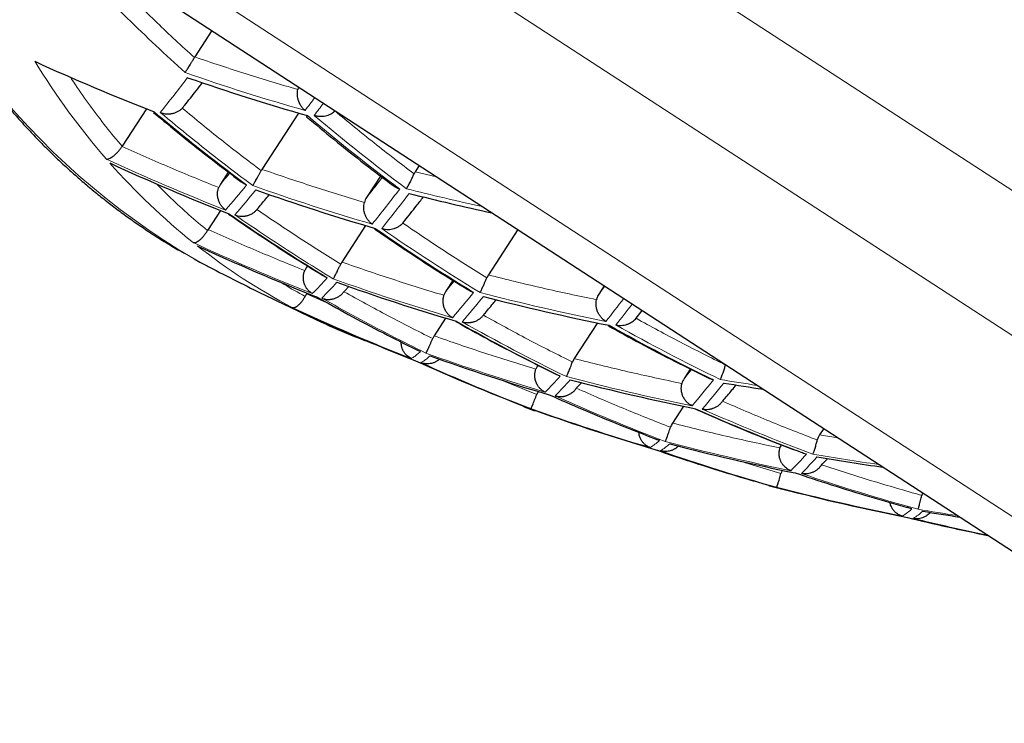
# Model space of a CAD drawing. Header units: millimetres. Extents: x 8 to 549, y 12 to 450.
# Tile 4 of 171: x 45.87 to 51.6, y 347.31 to 351.41. Entities that reach past the tile are written whole.
import ezdxf

# ---------------------------------------------------------------- set-up
doc = ezdxf.new("R2010")
doc.units = ezdxf.units.MM

msp = doc.modelspace()

# ---------------------------------------------------------------- linework, layer by layer
at = {"color": 252, "linetype": 'Continuous', "lineweight": 0}
for p, q in [((39.2459, 358.4734), (54.2204, 348.7397)), ((39.1061, 357.7209), (54.5452, 347.6852)), ((39.365, 356.5002), (53.3244, 347.4263)), ((48.2969, 350.4926), (48.1729, 350.5218)), ((47.5483, 349.973), (47.5381, 349.9626)), ((48.4002, 349.8851), (48.351, 349.8271)), ((49.2768, 349.8556), (49.2413, 349.8105)), ((47.6714, 349.7537), (47.5405, 349.8113)), ((48.888, 349.3965), (48.8848, 349.3933)), ((49.7812, 349.3708), (49.7372, 349.3185)), ((48.88, 349.2267), (48.6551, 349.3174)), ((50.6316, 348.9749), (50.5261, 348.991)), ((50.3012, 348.7678), (50.05, 348.843))]:
    msp.add_line(p, q, dxfattribs=at)
at = {"color": 7, "linetype": 'Continuous', "lineweight": 30}
for p, q in [((39.5199, 356.1978), (52.1773, 347.9702)), ((46.9895, 351.3424), (46.89, 351.1892)), ((46.89, 351.1892), (46.8875, 351.1853)), ((46.6085, 350.8874), (46.4668, 350.6695)), ((46.8172, 350.8909), (46.8315, 350.9086)), ((47.4936, 350.863), (47.2809, 350.5357)), ((46.4663, 350.6688), (46.4668, 350.6695)), ((47.2809, 350.5357), (47.2763, 350.5278)), ((48.1964, 350.5579), (48.1729, 350.5218)), ((47.0848, 350.5202), (47.039, 350.4497)), ((47.9707, 350.4969), (47.8897, 350.3722)), ((48.1729, 350.5218), (48.1659, 350.5094)), ((47.039, 350.4497), (47.029, 350.4299)), ((47.0398, 350.296), (46.9685, 350.1863)), ((47.2517, 350.3017), (47.2598, 350.3125)), ((48.1007, 350.223), (48.1121, 350.2376)), ((46.9685, 350.1863), (46.9642, 350.1795)), ((47.884, 350.2087), (47.7461, 349.9964)), ((48.7698, 350.1852), (48.5984, 349.9215)), ((47.5381, 349.9626), (47.5298, 349.947)), ((47.5459, 349.9745), (47.5381, 349.9626)), ((47.7461, 349.9964), (47.7395, 349.9847)), ((48.5984, 349.9215), (48.5897, 349.9051)), ((47.7604, 349.8277), (47.7865, 349.8545)), ((48.3921, 349.8902), (48.351, 349.8271)), ((49.2725, 349.8584), (49.2413, 349.8105)), ((47.5405, 349.8113), (47.5318, 349.7969)), ((47.5435, 349.816), (47.5405, 349.8113)), ((47.7578, 349.824), (47.7604, 349.8277)), ((48.351, 349.8271), (48.3397, 349.8031)), ((48.3499, 349.6704), (48.2828, 349.5671)), ((48.5696, 349.6871), (48.5749, 349.6946)), ((49.4584, 349.6693), (49.4669, 349.6807)), ((49.4669, 349.6807), (49.4936, 349.7146)), ((49.2329, 349.6427), (49.0981, 349.4353)), ((48.2828, 349.5671), (48.2744, 349.5514)), ((49.0981, 349.4353), (49.0878, 349.415)), ((48.1749, 349.4222), (48.1748, 349.4223)), ((48.8848, 349.3933), (48.8749, 349.3735)), ((48.8872, 349.3969), (48.8848, 349.3933)), ((49.7736, 349.3745), (49.7372, 349.3185)), ((49.1101, 349.2631), (49.1417, 349.2957)), ((48.8887, 349.2437), (48.88, 349.2267)), ((48.8059, 349.1553), (48.8639, 349.1339)), ((49.7334, 349.1577), (49.67, 349.0602)), ((49.9616, 349.187), (49.9643, 349.1909)), ((50.5501, 349.0279), (50.5261, 348.991)), ((50.2352, 348.6955), (50.2965, 348.6788))]:
    msp.add_line(p, q, dxfattribs=at)
at = {"color": 7, "linetype": 'Continuous', "lineweight": 30, "flags": 128}
msp.add_lwpolyline([(46.8865, 350.0145), (46.9194, 349.9966), (46.9611, 349.9746)], dxfattribs=at)
at = {"color": 252, "linetype": 'Continuous', "lineweight": 0}
for centre, radius, start, end in [((49.0758, 353.7544), 4.3336, 196.01382, 239.65627), ((49.6338, 353.4182), 4.3112, 211.52654, 220.90942), ((50.9876, 363.019), 12.6235, 250.78685, 254.10946), ((33.8622, 361.1056), 16.4126, 321.40147, 322.29992), ((25.1485, 367.9352), 28.1415, 322.68979, 322.88212), ((25.2404, 367.8772), 28.093, 322.69123, 322.87224), ((54.8115, 359.4344), 11.2479, 229.76374, 233.25639), ((54.8415, 359.4224), 11.2315, 229.75315, 233.25093), ((51.7389, 362.2089), 12.7925, 245.21258, 248.59069), ((49.2841, 353.1168), 3.8495, 221.37081, 231.36922), ((41.7474, 354.8845), 7.0248, 319.25157, 320.80138), ((41.7974, 354.8588), 7.0293, 319.25415, 320.8035), ((51.5227, 362.5756), 12.8723, 250.50493, 253.7584), ((34.8969, 360.5981), 16.6563, 321.44621, 322.33878), ((51.3059, 362.9865), 12.9608, 255.77749, 257.7855), ((34.9389, 360.5816), 16.6724, 321.44914, 322.34133), ((54.4301, 359.5497), 11.3877, 235.25826, 238.69231), ((54.4596, 359.537), 11.3736, 235.25613, 238.69444), ((52.2994, 361.8082), 12.8925, 245.14718, 248.49826), ((49.1881, 353.0015), 3.6995, 231.86201, 242.08856), ((46.0538, 351.3421), 2.1562, 314.8289, 318.1926), ((52.0748, 362.1601), 13.02, 250.34297, 253.55676), ((46.1073, 351.3173), 2.1582, 314.83479, 318.19699), ((42.9375, 354.3546), 7.1863, 319.34377, 320.8772), ((42.9866, 354.3365), 7.1957, 319.349, 320.8815), ((51.8576, 362.5868), 13.1891, 255.47518, 258.7395), ((36.7918, 359.5791), 15.9551, 321.52199, 322.12803), ((52.876, 361.4327), 12.8946, 245.14586, 248.4964), ((37.0213, 359.4215), 15.736, 321.52358, 322.08624), ((49.216, 353.0543), 3.7592, 242.52831, 245.15757), ((54.0995, 359.7429), 11.5839, 240.58541, 243.97583), ((54.1285, 359.7295), 11.572, 240.58916, 243.9831), ((54.8071, 359.4372), 11.2479, 240.69418, 244.18683), ((54.8371, 359.4252), 11.2315, 240.69964, 244.19743), ((52.6433, 361.7714), 13.0702, 250.28883, 253.48936), ((53.1562, 360.356), 12.0117, 245.66178, 248.97117), ((47.3573, 350.8106), 2.2218, 315.017, 318.33283), ((52.418, 362.1828), 13.2859, 255.3268, 258.56397), ((47.4126, 350.7915), 2.2254, 315.02699, 318.34028), ((44.0998, 354.015), 7.4748, 319.50098, 321.00651), ((44.1474, 354.0053), 7.4899, 319.50899, 321.01311), ((52.1781, 362.6023), 13.4745, 260.47463, 261.40135), ((53.8049, 360.0185), 11.8345, 245.79576, 249.15644), ((53.8335, 360.0045), 11.8248, 245.80322, 249.16675), ((53.228, 361.409), 13.024, 250.33862, 253.55134), ((54.5025, 359.6989), 11.5537, 246.0169, 249.46225), ((54.532, 359.6863), 11.5398, 246.02816, 249.47782), ((49.3737, 349.1945), 0.3228, 301.04261, 313.0311), ((49.4329, 349.1758), 0.3233, 301.06641, 313.04559), ((52.9946, 361.8072), 13.2879, 255.32381, 258.56044), ((53.5607, 360.3659), 12.1319, 250.94391, 254.29128), ((48.7036, 350.4212), 2.3289, 315.30649, 318.54855), ((48.7606, 350.4083), 2.3344, 315.32087, 318.55926), ((52.7504, 362.2334), 13.545, 260.37877, 262.02385), ((54.2199, 360.0482), 11.9124, 251.21944, 254.63369), ((54.249, 360.0351), 11.9009, 251.23427, 254.65212), ((50.2398, 348.7152), 0.0204, 256.00667, 280.32348), ((53.5874, 361.4599), 13.195, 255.46599, 258.72863), ((50.8302, 348.8077), 0.3389, 301.7179, 313.44041), ((50.8925, 348.7944), 0.3397, 301.75093, 313.46034), ((53.3316, 361.8522), 13.4796, 260.46688, 261.45205), ((53.9646, 360.4328), 12.2731, 256.36466, 258.42413)]:
    msp.add_arc(centre, radius, start, end, dxfattribs=at)
at = {"color": 7, "linetype": 'Continuous', "lineweight": 30}
for centre, radius, start, end in [((51.2172, 362.617), 12.6025, 245.33973, 248.7704), ((51.0096, 362.9999), 12.636, 250.77245, 254.09153), ((51.7619, 362.1917), 12.7986, 245.20853, 248.58496), ((51.5454, 362.5577), 12.8804, 250.4959, 253.74716), ((51.33, 362.9754), 12.9786, 255.76193, 257.94437), ((52.3232, 361.792), 12.8946, 245.14586, 248.4964), ((52.0982, 362.1434), 13.024, 250.33862, 253.55134), ((51.8806, 362.5694), 13.195, 255.46599, 258.72863), ((52.9004, 361.4175), 12.8925, 245.14718, 248.49826), ((49.2507, 353.1313), 3.8437, 245.16963, 249.90136), ((52.6673, 361.7557), 13.0702, 250.28883, 253.48936), ((53.1284, 360.3713), 12.0174, 245.65751, 248.96527), ((52.4417, 362.1666), 13.2879, 255.32381, 258.56044), ((52.2017, 362.5866), 13.4796, 260.46688, 261.45205), ((53.2527, 361.3944), 13.02, 250.34297, 253.55676), ((53.019, 361.7922), 13.2859, 255.3268, 258.56397), ((53.5325, 360.3804), 12.1394, 250.93461, 254.27973), ((52.7748, 362.2206), 13.5478, 260.37895, 262.02367), ((50.2383, 348.7082), 0.0133, 221.86838, 255.11043), ((50.301, 348.6986), 0.0204, 256.20354, 280.35099), ((53.6125, 361.4461), 13.1891, 255.47518, 258.7395), ((53.3561, 361.8366), 13.4745, 260.47463, 261.40135), ((53.938, 360.4556), 12.2919, 256.34884, 258.58692)]:
    msp.add_arc(centre, radius, start, end, dxfattribs=at)
at = {"color": 252, "linetype": 'Continuous', "lineweight": 0}
for points, knots in [([(46.3384, 355.7812), (46.4113, 355.7316), (46.5571, 355.6322), (46.7758, 355.4834), (46.9943, 355.3347), (47.2371, 355.1696), (47.5038, 354.9883), (47.7945, 354.7909), (48.085, 354.5937), (48.3752, 354.3968), (48.6651, 354.2003), (48.9544, 354.0044), (49.243, 353.809), (49.5308, 353.6142), (49.8181, 353.4198), (50.1049, 353.2259), (50.3911, 353.0326), (50.6791, 352.8381), (50.969, 352.6425), (51.2606, 352.4458), (51.5513, 352.2498), (51.8411, 352.0545), (52.13, 351.86), (52.3957, 351.6811), (52.6386, 351.5176), (52.8589, 351.3694), (53.0785, 351.2217), (53.3357, 351.0488), (53.6299, 350.8511), (53.9603, 350.6292), (54.2887, 350.4088), (54.6149, 350.1899), (54.939, 349.9725), (55.2602, 349.7572), (55.5785, 349.5439), (55.8939, 349.3326), (56.2064, 349.1234), (56.5183, 348.9146), (56.8293, 348.7065), (57.1048, 348.5222), (57.3434, 348.3626), (57.5464, 348.2269), (57.732, 348.1028), (57.9007, 347.99), (58.053, 347.8883), (58.2041, 347.7873), (58.3754, 347.6728), (58.5663, 347.5454), (58.7758, 347.4055), (58.9827, 347.2673), (59.1872, 347.1308), (59.3892, 346.996), (59.5885, 346.863), (59.7849, 346.732), (59.9708, 346.6079), (60.1467, 346.4906), (60.3128, 346.3797), (60.4765, 346.2706), (60.6376, 346.1632), (60.796, 346.0576), (60.9537, 345.9525), (61.1104, 345.848), (61.2659, 345.7444), (61.4183, 345.6429), (61.5674, 345.5435), (61.7132, 345.4464), (61.845, 345.3586), (61.9636, 345.2795), (62.0697, 345.2088), (62.1736, 345.1396), (62.2857, 345.0649), (62.4052, 344.9853), (62.5307, 344.9017), (62.6519, 344.821), (62.7691, 344.743), (62.882, 344.6679), (62.9905, 344.5956), (63.0943, 344.5265), (63.1903, 344.4626), (63.2789, 344.4037), (63.3604, 344.3494), (63.4379, 344.2978), (63.5112, 344.249), (63.5803, 344.203), (63.64, 344.1632), (63.6915, 344.129), (63.7356, 344.0996), (63.7771, 344.072), (63.8207, 344.043), (63.8651, 344.0134), (63.9089, 343.9843), (63.9477, 343.9585), (63.9815, 343.936), (64.0103, 343.9168), (64.0341, 343.901), (64.0527, 343.8886), (64.066, 343.8798), (64.0743, 343.8743), (64.0753, 343.8736), (64.0758, 343.8732)], [0, 0, 0, 0, 0.008648, 0.017296, 0.025947, 0.034597, 0.04613, 0.057662, 0.069195, 0.080743, 0.092292, 0.10384, 0.115372, 0.126905, 0.138437, 0.149986, 0.161535, 0.173084, 0.184957, 0.196831, 0.208704, 0.220596, 0.232489, 0.244381, 0.253557, 0.262734, 0.271914, 0.281094, 0.295117, 0.309141, 0.323163, 0.337222, 0.351282, 0.36534, 0.379376, 0.393411, 0.407465, 0.421518, 0.435911, 0.450304, 0.459914, 0.469524, 0.479133, 0.48652, 0.493907, 0.501298, 0.508688, 0.519239, 0.529792, 0.540345, 0.550896, 0.561489, 0.572084, 0.582678, 0.593271, 0.602664, 0.612057, 0.62145, 0.630862, 0.640274, 0.649686, 0.65947, 0.669254, 0.679038, 0.688846, 0.698656, 0.708464, 0.716118, 0.723772, 0.731432, 0.739092, 0.749151, 0.759211, 0.769272, 0.779331, 0.78945, 0.799571, 0.809692, 0.819812, 0.828981, 0.838151, 0.847321, 0.85652, 0.86572, 0.874919, 0.881977, 0.889035, 0.8961, 0.903164, 0.912793, 0.922424, 0.932056, 0.941688, 0.951316, 0.961051, 0.970789, 0.980528, 0.990266, 1, 1, 1, 1]), ([(46.8334, 351.0986), (46.7766, 351.1506), (46.6629, 351.2547), (46.4957, 351.415), (46.3866, 351.5246), (46.3321, 351.5794)], [0, 0, 0, 0, 0.3336285, 0.6669664, 1, 1, 1, 1]), ([(46.4668, 350.6695), (46.4352, 350.7075), (46.372, 350.7835), (46.2818, 350.9034), (46.2128, 350.9995), (46.1753, 351.0573), (46.1656, 351.0723)], [0, 0, 0, 0, 0.29864, 0.597177, 0.895714, 1, 1, 1, 1]), ([(46.6537, 350.8698), (46.7124, 350.8211), (46.8299, 350.7238), (47.0092, 350.5821), (47.1306, 350.4905), (47.1914, 350.4447)], [0, 0, 0, 0, 0.333116, 0.666454, 1, 1, 1, 1]), ([(47.2269, 350.4413), (47.1662, 350.4871), (47.0447, 350.5787), (46.8655, 350.7204), (46.748, 350.8178), (46.6893, 350.8664)], [0, 0, 0, 0, 0.333547, 0.666886, 1, 1, 1, 1]), ([(47.0932, 350.5137), (47.0918, 350.512), (47.0724, 350.4885), (47.055, 350.4684), (47.039, 350.4497)], [0, 0, 0, 0, 0.072876, 1, 1, 1, 1]), ([(47.9814, 350.4888), (47.9728, 350.4778), (47.9407, 350.4365), (47.9113, 350.3994), (47.8897, 350.3722)], [0, 0, 0, 0, 0.264931, 1, 1, 1, 1]), ([(46.9642, 350.1795), (46.928, 350.2099), (46.8554, 350.2707), (46.7564, 350.3615), (46.6947, 350.4234), (46.6668, 350.4514)], [0, 0, 0, 0, 0.3539051, 0.7076921, 1, 1, 1, 1]), ([(47.0889, 350.2766), (47.1516, 350.2338), (47.277, 350.1482), (47.4678, 350.0242), (47.5966, 349.9445), (47.6611, 349.9047)], [0, 0, 0, 0, 0.333207, 0.666545, 1, 1, 1, 1]), ([(47.695, 349.8988), (47.6306, 349.9387), (47.5017, 350.0183), (47.311, 350.1423), (47.1855, 350.228), (47.1228, 350.2708)], [0, 0, 0, 0, 0.3334568, 0.6667954, 1, 1, 1, 1]), ([(47.5318, 349.7969), (47.4907, 349.8195), (47.4417, 349.8464), (47.3945, 349.8761), (47.3869, 349.8809)], [0, 0, 0, 0, 0.839455, 1, 1, 1, 1]), ([(47.5965, 349.795), (47.6631, 349.7579), (47.7963, 349.6837), (47.9984, 349.577), (48.1345, 349.5091), (48.2025, 349.4751)], [0, 0, 0, 0, 0.333306, 0.666644, 1, 1, 1, 1]), ([(48.235, 349.467), (48.1669, 349.5009), (48.0308, 349.5688), (47.8288, 349.6755), (47.6956, 349.7497), (47.629, 349.7868)], [0, 0, 0, 0, 0.333358, 0.666697, 1, 1, 1, 1]), ([(48.2025, 349.4751), (48.1959, 349.4692), (48.1827, 349.4572), (48.165, 349.444), (48.1546, 349.4384), (48.1494, 349.4356)], [0, 0, 0, 0, 0.333356, 0.666694, 1, 1, 1, 1]), ([(48.2059, 349.4118), (48.2111, 349.4146), (48.2215, 349.4202), (48.2392, 349.4334), (48.2524, 349.4454), (48.259, 349.4513)], [0, 0, 0, 0, 0.3333034, 0.6666423, 1, 1, 1, 1]), ([(48.8149, 349.1547), (48.8119, 349.1542), (48.8085, 349.1536), (48.8061, 349.1552), (48.8059, 349.1554)], [0, 0, 0, 0, 0.897733, 1, 1, 1, 1])]:
    msp.add_open_spline(points, degree=3, knots=knots, dxfattribs=at)
at = {"color": 7, "linetype": 'Continuous', "lineweight": 30}
for points, knots in [([(63.6196, 343.9561), (63.6191, 343.9564), (63.6181, 343.9571), (63.61, 343.9623), (63.5973, 343.9706), (63.5793, 343.9823), (63.5562, 343.9973), (63.5279, 344.0157), (63.4944, 344.0375), (63.4558, 344.0625), (63.4123, 344.0909), (63.3621, 344.1235), (63.3047, 344.1608), (63.2396, 344.2031), (63.1687, 344.2492), (63.0919, 344.2991), (63.009, 344.353), (62.92, 344.4108), (62.825, 344.4726), (62.7243, 344.538), (62.6183, 344.607), (62.5052, 344.6804), (62.385, 344.7586), (62.2575, 344.8415), (62.1244, 344.928), (61.986, 345.0179), (61.8425, 345.1112), (61.694, 345.2078), (61.5405, 345.3076), (61.3821, 345.4105), (61.219, 345.5165), (61.0514, 345.6254), (60.8794, 345.7372), (60.7031, 345.8518), (60.5226, 345.9692), (60.3381, 346.0891), (60.1497, 346.2116), (59.9574, 346.3366), (59.7615, 346.4639), (59.5619, 346.5937), (59.3588, 346.7257), (59.1457, 346.8642), (58.9221, 347.0096), (58.6879, 347.1618), (58.45, 347.3165), (58.2085, 347.4734), (57.9522, 347.64), (57.6807, 347.8165), (57.3933, 348.0033), (57.1021, 348.1926), (56.8071, 348.3844), (56.5084, 348.5785), (56.2064, 348.7748), (55.901, 348.9733), (55.5925, 349.1738), (55.281, 349.3763), (54.9667, 349.5807), (54.6496, 349.7868), (54.3238, 349.9985), (53.9893, 350.216), (53.6461, 350.4391), (53.3003, 350.6638), (52.9601, 350.885), (52.6256, 351.1024), (52.2973, 351.3158), (51.9671, 351.5304), (51.6354, 351.7461), (51.3021, 351.9627), (50.9673, 352.1803), (50.6312, 352.3988), (50.2937, 352.6182), (49.9551, 352.8383), (49.6153, 353.0591), (49.2746, 353.2807), (48.9328, 353.5028), (48.5902, 353.7255), (48.2467, 353.9488), (47.8956, 354.177), (47.5369, 354.4102), (47.1705, 354.6484), (46.8035, 354.8869), (46.4361, 355.1257), (46.1909, 355.2851), (46.0683, 355.3648)], [0, 0, 0, 0, 0.009573, 0.019149, 0.028726, 0.038302, 0.047874, 0.057556, 0.067241, 0.076927, 0.086613, 0.096295, 0.106934, 0.117577, 0.128222, 0.138866, 0.149505, 0.160281, 0.171061, 0.181842, 0.192622, 0.203398, 0.21466, 0.225926, 0.237193, 0.248459, 0.259721, 0.270967, 0.282217, 0.293468, 0.304718, 0.315964, 0.327208, 0.338455, 0.349702, 0.360949, 0.372193, 0.383435, 0.39468, 0.405925, 0.41717, 0.428412, 0.440753, 0.453096, 0.465441, 0.477785, 0.490126, 0.504201, 0.518278, 0.532356, 0.546431, 0.560505, 0.574581, 0.588657, 0.602731, 0.616803, 0.630878, 0.644953, 0.659025, 0.673898, 0.688773, 0.703649, 0.718522, 0.732385, 0.74625, 0.760116, 0.773982, 0.787844, 0.801706, 0.81557, 0.829435, 0.8433, 0.857162, 0.871023, 0.884886, 0.898751, 0.912614, 0.926475, 0.941178, 0.955884, 0.970591, 0.985297, 1, 1, 1, 1]), ([(61.7318, 345.0244), (61.7317, 345.0245), (61.7314, 345.0246), (61.7243, 345.0292), (61.7118, 345.0374), (61.6935, 345.0492), (61.6694, 345.0649), (61.639, 345.0847), (61.6019, 345.1088), (61.5589, 345.1367), (61.51, 345.1685), (61.4571, 345.2029), (61.401, 345.2394), (61.3424, 345.2775), (61.2791, 345.3186), (61.2113, 345.3627), (61.1385, 345.41), (61.0605, 345.4607), (60.9774, 345.5147), (60.8898, 345.5717), (60.798, 345.6314), (60.7015, 345.6941), (60.6006, 345.7597), (60.4951, 345.8282), (60.3856, 345.8994), (60.272, 345.9732), (60.1522, 346.0511), (60.0258, 346.1333), (59.8926, 346.2199), (59.7552, 346.3092), (59.6139, 346.401), (59.4687, 346.4954), (59.3198, 346.5922), (59.1672, 346.6914), (59.0111, 346.7929), (58.8515, 346.8966), (58.6865, 347.0038), (58.5162, 347.1146), (58.3403, 347.2289), (58.1612, 347.3453), (57.9788, 347.4639), (57.789, 347.5873), (57.5914, 347.7157), (57.386, 347.8492), (57.1774, 347.9848), (56.9657, 348.1224), (56.7511, 348.2619), (56.5335, 348.4033), (56.3132, 348.5466), (56.0902, 348.6915), (55.8646, 348.8382), (55.6175, 348.9988), (55.3482, 349.1738), (55.0561, 349.3637), (54.7606, 349.5558), (54.4758, 349.7409), (54.2026, 349.9185), (53.9413, 350.0884), (53.6779, 350.2596), (53.4124, 350.4321), (53.1309, 350.6151), (52.833, 350.8087), (52.5185, 351.0132), (52.2017, 351.2191), (51.8827, 351.4265), (51.5618, 351.6351), (51.239, 351.8449), (50.9144, 352.0559), (50.5881, 352.268), (50.2602, 352.4811), (49.9276, 352.6973), (49.5903, 352.9166), (49.2483, 353.1389), (48.905, 353.3621), (48.5606, 353.5859), (48.3301, 353.7357), (48.2149, 353.8106)], [0, 0, 0, 0, 0.008935, 0.020604, 0.032274, 0.043943, 0.055607, 0.067943, 0.080284, 0.092626, 0.104967, 0.117303, 0.128346, 0.139392, 0.15044, 0.161487, 0.17253, 0.183851, 0.195175, 0.206501, 0.217826, 0.229147, 0.240585, 0.252027, 0.263469, 0.274911, 0.286349, 0.2985, 0.310653, 0.322808, 0.334962, 0.347112, 0.35926, 0.371411, 0.383562, 0.395713, 0.407861, 0.42046, 0.433061, 0.445664, 0.458266, 0.470865, 0.484361, 0.49786, 0.51136, 0.524859, 0.538356, 0.551849, 0.565346, 0.578844, 0.592341, 0.605835, 0.6227, 0.639569, 0.656439, 0.673305, 0.687787, 0.702272, 0.716758, 0.731243, 0.745726, 0.762509, 0.779296, 0.796084, 0.812871, 0.829655, 0.846436, 0.863221, 0.880007, 0.896793, 0.913574, 0.930857, 0.948143, 0.965431, 0.982717, 1, 1, 1, 1]), ([(44.8741, 352.6006), (44.8814, 352.5788), (44.8992, 352.5251), (44.9291, 352.4411), (44.9635, 352.3484), (44.9993, 352.257), (45.0362, 352.1669), (45.0744, 352.0781), (45.1138, 351.9907), (45.1544, 351.9046), (45.1962, 351.8198), (45.2393, 351.7364), (45.2835, 351.6544), (45.329, 351.5738), (45.3757, 351.4946), (45.4236, 351.4167), (45.4727, 351.3403), (45.523, 351.2653), (45.5745, 351.1917), (45.6272, 351.1196), (45.6811, 351.0489), (45.7362, 350.9797), (45.7924, 350.9119), (45.8498, 350.8457), (45.9084, 350.7809), (45.9682, 350.7176), (46.0291, 350.6558), (46.0912, 350.5955), (46.1544, 350.5367), (46.2188, 350.4795), (46.2844, 350.4237), (46.3511, 350.3696), (46.4189, 350.317), (46.4879, 350.2659), (46.558, 350.2165), (46.6292, 350.1686), (46.7016, 350.1223), (46.7676, 350.082), (46.8098, 350.0578), (46.8272, 350.0479)], [0, 0, 0, 0, 0.018771, 0.046162, 0.073555, 0.100949, 0.128345, 0.155742, 0.183141, 0.210543, 0.237946, 0.265352, 0.29276, 0.320172, 0.347587, 0.375005, 0.402428, 0.429856, 0.457289, 0.484728, 0.512173, 0.539626, 0.567087, 0.594556, 0.622036, 0.649527, 0.677029, 0.704545, 0.732074, 0.75962, 0.787181, 0.81476, 0.842359, 0.869978, 0.897618, 0.925281, 0.952968, 0.980681, 1, 1, 1, 1]), ([(46.8334, 351.0986), (46.835, 351.1008), (46.838, 351.105), (46.8428, 351.1123), (46.8464, 351.1178), (46.8486, 351.1212), (46.8507, 351.1246), (46.8527, 351.1278), (46.8565, 351.134), (46.8626, 351.1437), (46.871, 351.1576), (46.8794, 351.1714), (46.8848, 351.1808), (46.8875, 351.1853)], [0, 0, 0, 0, 0.157974, 0.293998, 0.342293, 0.387078, 0.428354, 0.466129, 0.500407, 0.638049, 0.766816, 0.887248, 1, 1, 1, 1]), ([(46.8315, 350.9086), (46.8531, 350.9357), (46.8862, 350.9773), (46.9223, 351.0238), (46.9348, 351.0399)], [0, 0, 0, 0, 0.653331, 1, 1, 1, 1]), ([(47.5313, 350.8778), (47.5265, 350.8822), (47.5176, 350.8904), (47.509, 350.9025), (47.5038, 350.9112), (47.501, 350.9165), (47.4985, 350.9215), (47.4965, 350.9263), (47.4931, 350.9352), (47.4893, 350.9486), (47.4868, 350.9666), (47.4867, 350.9838), (47.4885, 350.9946), (47.4894, 350.9998)], [0, 0, 0, 0, 0.157367, 0.293156, 0.341466, 0.386322, 0.427729, 0.465692, 0.500218, 0.636693, 0.765122, 0.88602, 1, 1, 1, 1]), ([(47.4941, 351.0143), (47.493, 351.0115), (47.491, 351.0068), (47.4899, 351.0018), (47.4894, 350.9998)], [0, 0, 0, 0, 0.589442, 1, 1, 1, 1]), ([(46.6893, 350.8664), (46.6957, 350.8642), (46.7077, 350.8602), (46.7228, 350.8583), (46.7331, 350.858), (46.7391, 350.8582), (46.7448, 350.8586), (46.75, 350.8591), (46.7595, 350.8606), (46.7732, 350.864), (46.79, 350.8711), (46.8049, 350.88), (46.8132, 350.8874), (46.8172, 350.8909)], [0, 0, 0, 0, 0.157391, 0.293187, 0.341492, 0.386342, 0.427739, 0.46569, 0.5002, 0.637114, 0.765661, 0.886399, 1, 1, 1, 1]), ([(47.585, 350.8497), (47.5915, 350.848), (47.6041, 350.8448), (47.6237, 350.8437), (47.642, 350.8451), (47.6588, 350.8487), (47.6736, 350.854), (47.69, 350.862), (47.7001, 350.87), (47.7064, 350.875)], [0, 0, 0, 0, 0.165126, 0.318565, 0.460394, 0.590716, 0.709664, 0.817418, 1, 1, 1, 1]), ([(46.6501, 350.8663), (46.7036, 350.8219), (46.8165, 350.7281), (46.9864, 350.5938), (47.1039, 350.5053), (47.1597, 350.4633)], [0, 0, 0, 0, 0.3208155, 0.6771768, 1, 1, 1, 1]), ([(47.5404, 350.8412), (47.5407, 350.8412), (47.541, 350.8411), (47.543, 350.8434), (47.5449, 350.8462), (47.546, 350.8479)], [0, 0, 0, 0, 0.354055, 0.632571, 1, 1, 1, 1]), ([(47.5406, 350.8414), (47.593, 350.7975), (47.7048, 350.7041), (47.8728, 350.5705), (47.9893, 350.4824), (48.0443, 350.4408)], [0, 0, 0, 0, 0.3186097, 0.6785862, 1, 1, 1, 1]), ([(46.3756, 350.595), (46.379, 350.5953), (46.3854, 350.5958), (46.3942, 350.5994), (46.4001, 350.6025), (46.4033, 350.6044), (46.4064, 350.6063), (46.4093, 350.6083), (46.412, 350.6102), (46.4183, 350.6149), (46.4285, 350.6233), (46.4424, 350.6374), (46.4552, 350.6526), (46.4627, 350.6636), (46.4663, 350.6688)], [0, 0, 0, 0, 0.159787, 0.296288, 0.336642, 0.374413, 0.409606, 0.442225, 0.472276, 0.499767, 0.645526, 0.776099, 0.893392, 1, 1, 1, 1]), ([(47.2269, 350.4413), (47.2282, 350.4432), (47.2306, 350.4466), (47.2348, 350.4534), (47.238, 350.4587), (47.2399, 350.4621), (47.2418, 350.4654), (47.2436, 350.4686), (47.2471, 350.4748), (47.2527, 350.4846), (47.2606, 350.4988), (47.2685, 350.5133), (47.2737, 350.5231), (47.2763, 350.5278)], [0, 0, 0, 0, 0.15773, 0.293632, 0.341916, 0.386708, 0.428014, 0.465837, 0.500185, 0.637505, 0.766163, 0.886755, 1, 1, 1, 1]), ([(48.1215, 350.423), (48.123, 350.4253), (48.1258, 350.4299), (48.1317, 350.4399), (48.1379, 350.4511), (48.1441, 350.4631), (48.1501, 350.4754), (48.1572, 350.4905), (48.1626, 350.5021), (48.1659, 350.5094)], [0, 0, 0, 0, 0.165955, 0.319963, 0.462111, 0.592511, 0.71131, 0.8187, 1, 1, 1, 1]), ([(47.0693, 350.2991), (47.0638, 350.3035), (47.0535, 350.3116), (47.0438, 350.3242), (47.0381, 350.3334), (47.035, 350.3391), (47.0324, 350.3445), (47.0303, 350.3497), (47.0268, 350.3593), (47.0232, 350.3739), (47.022, 350.3937), (47.0236, 350.4126), (47.0273, 350.4242), (47.029, 350.4299)], [0, 0, 0, 0, 0.157575, 0.293456, 0.341778, 0.386631, 0.428021, 0.465955, 0.500442, 0.636613, 0.76471, 0.885527, 1, 1, 1, 1]), ([(47.1914, 350.4447), (47.1869, 350.4466), (47.1775, 350.4505), (47.167, 350.4569), (47.1615, 350.4619), (47.1598, 350.4634)], [0, 0, 0, 0, 0.387446, 0.814422, 1, 1, 1, 1]), ([(48.0826, 350.4212), (48.0791, 350.4223), (48.0719, 350.4245), (48.0616, 350.4292), (48.0522, 350.4345), (48.0467, 350.4388), (48.0442, 350.4407)], [0, 0, 0, 0, 0.2518234, 0.5054824, 0.7813563, 1, 1, 1, 1]), ([(47.2598, 350.3125), (47.276, 350.3315), (47.2966, 350.3555), (47.3197, 350.3834), (47.3246, 350.3894)], [0, 0, 0, 0, 0.7876839, 1, 1, 1, 1]), ([(47.8897, 350.3722), (47.887, 350.3678), (47.8816, 350.3587), (47.8785, 350.3488), (47.8769, 350.3437)], [0, 0, 0, 0, 0.492162, 1, 1, 1, 1]), ([(48.1121, 350.2376), (48.1339, 350.2651), (48.1686, 350.3087), (48.2065, 350.3575), (48.2205, 350.3756)], [0, 0, 0, 0, 0.629877, 1, 1, 1, 1]), ([(47.1228, 350.2708), (47.1294, 350.2686), (47.1417, 350.2645), (47.1573, 350.2629), (47.1678, 350.2629), (47.174, 350.2632), (47.1797, 350.2638), (47.185, 350.2646), (47.1947, 350.2665), (47.2085, 350.2706), (47.2253, 350.279), (47.24, 350.2893), (47.2479, 350.2976), (47.2517, 350.3017)], [0, 0, 0, 0, 0.157524, 0.293363, 0.341664, 0.386496, 0.427863, 0.465771, 0.500229, 0.637152, 0.765629, 0.886316, 1, 1, 1, 1]), ([(47.9225, 350.217), (47.9171, 350.2213), (47.9071, 350.2291), (47.8974, 350.2413), (47.8916, 350.2502), (47.8884, 350.2556), (47.8857, 350.2609), (47.8834, 350.2658), (47.8796, 350.2751), (47.8754, 350.2892), (47.873, 350.3083), (47.8732, 350.3267), (47.8757, 350.3382), (47.8769, 350.3437)], [0, 0, 0, 0, 0.157407, 0.293226, 0.341549, 0.386419, 0.427841, 0.46582, 0.500366, 0.636535, 0.764726, 0.885614, 1, 1, 1, 1]), ([(47.0869, 350.2754), (47.0868, 350.2751), (47.0868, 350.2746), (47.0871, 350.2747), (47.0878, 350.2752), (47.0885, 350.2762), (47.0889, 350.2766)], [0, 0, 0, 0, 0.198848, 0.490959, 0.725352, 1, 1, 1, 1]), ([(47.0869, 350.2754), (47.1448, 350.2358), (47.2661, 350.1528), (47.4482, 350.0344), (47.5735, 349.957), (47.6333, 349.9201)], [0, 0, 0, 0, 0.3226757, 0.6763076, 1, 1, 1, 1]), ([(47.937, 350.1885), (47.937, 350.1883), (47.9369, 350.1879), (47.9373, 350.188), (47.938, 350.1887), (47.939, 350.1899), (47.9399, 350.1913), (47.9405, 350.1921)], [0, 0, 0, 0, 0.08067, 0.324464, 0.564403, 0.750737, 1, 1, 1, 1]), ([(47.937, 350.1885), (47.9941, 350.1494), (48.1146, 350.0669), (48.2952, 349.9495), (48.4197, 349.8727), (48.4788, 349.8363)], [0, 0, 0, 0, 0.321035, 0.677822, 1, 1, 1, 1]), ([(47.9776, 350.1912), (47.9842, 350.1895), (47.9967, 350.1864), (48.0156, 350.1857), (48.0324, 350.1873), (48.045, 350.1902), (48.0539, 350.193), (48.06, 350.1953), (48.0668, 350.1983), (48.0767, 350.2034), (48.0887, 350.2113), (48.0968, 350.2191), (48.1007, 350.223)], [0, 0, 0, 0, 0.16106, 0.30544, 0.433178, 0.544339, 0.593754, 0.639065, 0.689353, 0.755106, 0.880948, 1, 1, 1, 1]), ([(46.8809, 350.1096), (46.8839, 350.1095), (46.8896, 350.1091), (46.8977, 350.1119), (46.9031, 350.1145), (46.906, 350.1162), (46.9088, 350.1179), (46.9115, 350.1197), (46.914, 350.1214), (46.9198, 350.1258), (46.9291, 350.1338), (46.9419, 350.1476), (46.9538, 350.1629), (46.9609, 350.1741), (46.9642, 350.1795)], [0, 0, 0, 0, 0.159746, 0.296243, 0.336604, 0.374387, 0.409596, 0.442235, 0.472312, 0.499833, 0.645303, 0.775752, 0.89311, 1, 1, 1, 1]), ([(46.9612, 349.9747), (46.9657, 349.9723), (47.0232, 349.9421), (47.1345, 349.8856), (47.2951, 349.8054), (47.4568, 349.7273), (47.5707, 349.6732), (47.631, 349.6457), (47.6368, 349.643)], [0, 0, 0, 0, 0.020362, 0.258853, 0.497367, 0.735903, 0.974461, 1, 1, 1, 1]), ([(47.695, 349.8988), (47.696, 349.9003), (47.6979, 349.903), (47.7015, 349.9092), (47.7042, 349.9142), (47.7059, 349.9175), (47.7076, 349.9207), (47.7092, 349.9238), (47.7124, 349.93), (47.7175, 349.9398), (47.7248, 349.9543), (47.7321, 349.9694), (47.7371, 349.9797), (47.7395, 349.9847)], [0, 0, 0, 0, 0.157624, 0.293494, 0.341789, 0.386604, 0.427945, 0.465817, 0.500228, 0.637168, 0.765651, 0.886332, 1, 1, 1, 1]), ([(47.574, 349.8129), (47.5678, 349.817), (47.5564, 349.8246), (47.5454, 349.8371), (47.539, 349.8464), (47.5356, 349.8521), (47.5327, 349.8577), (47.5303, 349.863), (47.5263, 349.8729), (47.5224, 349.8881), (47.5212, 349.9088), (47.5234, 349.9288), (47.5277, 349.941), (47.5298, 349.947)], [0, 0, 0, 0, 0.157676, 0.293557, 0.341858, 0.386675, 0.428016, 0.465891, 0.500311, 0.636078, 0.763918, 0.884833, 1, 1, 1, 1]), ([(47.6611, 349.9047), (47.6577, 349.9061), (47.6509, 349.9088), (47.6415, 349.9139), (47.6359, 349.9181), (47.6333, 349.92)], [0, 0, 0, 0, 0.341883, 0.686005, 1, 1, 1, 1]), ([(48.5498, 349.8193), (48.551, 349.8212), (48.5531, 349.8248), (48.5577, 349.8334), (48.5623, 349.843), (48.5662, 349.8515), (48.5691, 349.8581), (48.5713, 349.863), (48.5738, 349.8687), (48.5778, 349.8776), (48.5832, 349.8899), (48.5876, 349.9001), (48.5897, 349.9051)], [0, 0, 0, 0, 0.161185, 0.305629, 0.433374, 0.544486, 0.593857, 0.639111, 0.689355, 0.755114, 0.880959, 1, 1, 1, 1]), ([(48.5126, 349.8202), (48.5088, 349.8213), (48.5018, 349.8234), (48.4915, 349.8281), (48.484, 349.8322), (48.4797, 349.8355), (48.4788, 349.8362)], [0, 0, 0, 0, 0.313781, 0.570636, 0.90014, 1, 1, 1, 1]), ([(47.4563, 349.7324), (47.4591, 349.7317), (47.4642, 349.7305), (47.4714, 349.7323), (47.4762, 349.7344), (47.4789, 349.7358), (47.4814, 349.7372), (47.4838, 349.7388), (47.4861, 349.7404), (47.4913, 349.7443), (47.4998, 349.7517), (47.5115, 349.7651), (47.5223, 349.7801), (47.5288, 349.7915), (47.5318, 349.7969)], [0, 0, 0, 0, 0.159655, 0.296121, 0.336486, 0.37428, 0.409506, 0.44217, 0.472277, 0.499836, 0.645033, 0.77541, 0.892874, 1, 1, 1, 1]), ([(47.5957, 349.7955), (47.6579, 349.7608), (47.7874, 349.6885), (47.9817, 349.5859), (48.1147, 349.5196), (48.1786, 349.4877)], [0, 0, 0, 0, 0.3241814, 0.6752069, 1, 1, 1, 1]), ([(47.629, 349.7868), (47.6357, 349.7846), (47.6484, 349.7804), (47.6642, 349.7791), (47.6749, 349.7794), (47.6812, 349.7799), (47.687, 349.7807), (47.6923, 349.7817), (47.7021, 349.784), (47.7159, 349.7889), (47.7326, 349.7985), (47.7469, 349.8101), (47.7542, 349.8194), (47.7578, 349.824)], [0, 0, 0, 0, 0.1577068, 0.2936253, 0.3419324, 0.3867549, 0.4280982, 0.465969, 0.5003761, 0.6371787, 0.7655231, 0.8861631, 1, 1, 1, 1]), ([(48.3893, 349.6726), (48.3833, 349.6765), (48.3722, 349.6839), (48.3613, 349.696), (48.3548, 349.705), (48.3512, 349.7105), (48.3482, 349.7159), (48.3456, 349.721), (48.3414, 349.7306), (48.3368, 349.7454), (48.3344, 349.7656), (48.335, 349.7851), (48.3381, 349.7972), (48.3397, 349.8031)], [0, 0, 0, 0, 0.157555, 0.293422, 0.341744, 0.386598, 0.427991, 0.465931, 0.500429, 0.636249, 0.764178, 0.885088, 1, 1, 1, 1]), ([(49.2413, 349.8105), (49.2388, 349.8063), (49.2338, 349.7978), (49.2295, 349.7865), (49.2279, 349.7797), (49.2274, 349.7776)], [0, 0, 0, 0, 0.405833, 0.822987, 1, 1, 1, 1]), ([(48.5749, 349.6946), (48.5914, 349.7139), (48.6136, 349.7399), (48.6385, 349.7702), (48.645, 349.778)], [0, 0, 0, 0, 0.740748, 1, 1, 1, 1]), ([(49.2822, 349.6516), (49.2764, 349.6554), (49.2656, 349.6625), (49.2548, 349.6742), (49.2482, 349.6828), (49.2446, 349.6881), (49.2414, 349.6933), (49.2387, 349.6982), (49.2342, 349.7075), (49.229, 349.7216), (49.2253, 349.7411), (49.2246, 349.76), (49.2265, 349.7719), (49.2274, 349.7776)], [0, 0, 0, 0, 0.157378, 0.293195, 0.341529, 0.386415, 0.427857, 0.465863, 0.500443, 0.636226, 0.764233, 0.885201, 1, 1, 1, 1]), ([(48.4459, 349.6489), (48.4525, 349.6473), (48.4648, 349.6444), (48.48, 349.644), (48.4902, 349.6447), (48.4962, 349.6455), (48.5017, 349.6464), (48.5068, 349.6475), (48.516, 349.65), (48.5292, 349.6548), (48.5451, 349.6639), (48.5588, 349.6746), (48.5661, 349.683), (48.5696, 349.6871)], [0, 0, 0, 0, 0.157659, 0.293538, 0.341826, 0.38663, 0.427954, 0.465804, 0.500185, 0.637493, 0.766147, 0.886743, 1, 1, 1, 1]), ([(49.3405, 349.6306), (49.3472, 349.6295), (49.3602, 349.6275), (49.3798, 349.6284), (49.398, 349.6317), (49.4186, 349.6388), (49.4399, 349.6504), (49.4527, 349.6635), (49.4584, 349.6693)], [0, 0, 0, 0, 0.16596, 0.319993, 0.462185, 0.592646, 0.818478, 1, 1, 1, 1]), ([(48.4084, 349.6512), (48.4699, 349.6169), (48.5988, 349.5452), (48.7919, 349.4437), (48.9243, 349.378), (48.9875, 349.3467)], [0, 0, 0, 0, 0.3229266, 0.6767791, 1, 1, 1, 1]), ([(49.2983, 349.6252), (49.2983, 349.6251), (49.2983, 349.6246), (49.2987, 349.6247), (49.2994, 349.6253), (49.3004, 349.6267), (49.3012, 349.6281), (49.3016, 349.6289)], [0, 0, 0, 0, 0.088049, 0.322394, 0.569464, 0.767843, 1, 1, 1, 1]), ([(49.2983, 349.6253), (49.3591, 349.5916), (49.4875, 349.5205), (49.6792, 349.4204), (49.811, 349.3557), (49.8734, 349.325)], [0, 0, 0, 0, 0.321576, 0.678617, 1, 1, 1, 1]), ([(48.235, 349.467), (48.2357, 349.468), (48.2371, 349.4698), (48.2401, 349.4753), (48.2424, 349.48), (48.2438, 349.4831), (48.2453, 349.4862), (48.2467, 349.4893), (48.2495, 349.4952), (48.2541, 349.505), (48.2608, 349.5199), (48.2675, 349.5354), (48.2721, 349.5462), (48.2744, 349.5514)], [0, 0, 0, 0, 0.157594, 0.293474, 0.341787, 0.386628, 0.428001, 0.465913, 0.500372, 0.636914, 0.765195, 0.885937, 1, 1, 1, 1]), ([(48.1494, 349.4356), (48.1451, 349.4378), (48.1365, 349.4422), (48.1252, 349.4511), (48.1144, 349.4622), (48.1053, 349.4752), (48.0993, 349.4875), (48.096, 349.4968), (48.0941, 349.5036), (48.0918, 349.5151), (48.0916, 349.5246), (48.0915, 349.5315)], [0, 0, 0, 0, 0.130255, 0.261486, 0.380688, 0.536915, 0.66639, 0.719574, 0.779418, 0.838079, 1, 1, 1, 1]), ([(48.2025, 349.4751), (48.1989, 349.4766), (48.1923, 349.4793), (48.1843, 349.4836), (48.1802, 349.4866), (48.1787, 349.4877)], [0, 0, 0, 0, 0.434365, 0.789062, 1, 1, 1, 1]), ([(48.3147, 349.4322), (48.3123, 349.4299), (48.3081, 349.4259), (48.3012, 349.4213), (48.2947, 349.4174), (48.2879, 349.4139), (48.2806, 349.411), (48.2715, 349.408), (48.2594, 349.4054), (48.2436, 349.4042), (48.2251, 349.4055), (48.2126, 349.4096), (48.2059, 349.4118)], [0, 0, 0, 0, 0.079464, 0.140079, 0.202241, 0.266007, 0.33143, 0.398559, 0.5097, 0.646941, 0.810362, 1, 1, 1, 1]), ([(49.0526, 349.3302), (49.0535, 349.3316), (49.0551, 349.3343), (49.058, 349.3405), (49.0602, 349.3454), (49.0615, 349.3486), (49.0629, 349.3518), (49.0641, 349.3549), (49.0666, 349.3609), (49.0706, 349.3706), (49.0764, 349.3849), (49.0821, 349.3998), (49.0859, 349.41), (49.0878, 349.415)], [0, 0, 0, 0, 0.157562, 0.293412, 0.341708, 0.38653, 0.427882, 0.46577, 0.5002, 0.637143, 0.765698, 0.886427, 1, 1, 1, 1]), ([(49.9483, 349.3135), (49.9493, 349.3155), (49.9512, 349.3192), (49.9553, 349.3284), (49.9596, 349.3391), (49.9639, 349.3508), (49.9681, 349.363), (49.9729, 349.3782), (49.9767, 349.3902), (49.979, 349.3977)], [0, 0, 0, 0, 0.165281, 0.318826, 0.460713, 0.59105, 0.709973, 0.817662, 1, 1, 1, 1]), ([(48.9288, 349.24), (48.9222, 349.2436), (48.9099, 349.2503), (48.8978, 349.2622), (48.8905, 349.2712), (48.8866, 349.2768), (48.8832, 349.2823), (48.8804, 349.2875), (48.8757, 349.2974), (48.8706, 349.3127), (48.8681, 349.3339), (48.8692, 349.3545), (48.873, 349.3673), (48.8749, 349.3735)], [0, 0, 0, 0, 0.1576191, 0.2934402, 0.3417197, 0.3865163, 0.427838, 0.4656952, 0.5001015, 0.6355574, 0.7632581, 0.8843096, 1, 1, 1, 1]), ([(49.017, 349.3336), (49.0137, 349.3345), (49.0078, 349.3363), (48.9998, 349.3397), (48.9931, 349.343), (48.9892, 349.3455), (48.9875, 349.3467)], [0, 0, 0, 0, 0.314931, 0.565818, 0.806101, 1, 1, 1, 1]), ([(49.9094, 349.3117), (49.9058, 349.3124), (49.8993, 349.3138), (49.8908, 349.3165), (49.8829, 349.3198), (49.8772, 349.3224), (49.8739, 349.3245), (49.8734, 349.3249)], [0, 0, 0, 0, 0.277987, 0.508936, 0.692834, 0.950023, 1, 1, 1, 1]), ([(48.9869, 349.2186), (48.9937, 349.217), (49.0063, 349.2141), (49.0217, 349.214), (49.0321, 349.2151), (49.0381, 349.216), (49.0437, 349.2172), (49.0488, 349.2185), (49.0581, 349.2214), (49.0712, 349.227), (49.0869, 349.2372), (49.1001, 349.2492), (49.1069, 349.2585), (49.1101, 349.2631)], [0, 0, 0, 0, 0.15777, 0.29369, 0.341977, 0.38677, 0.428073, 0.465892, 0.500235, 0.637447, 0.765997, 0.886573, 1, 1, 1, 1]), ([(49.7838, 349.1607), (49.7774, 349.1641), (49.7655, 349.1706), (49.7534, 349.1821), (49.7461, 349.1907), (49.7421, 349.1961), (49.7386, 349.2014), (49.7356, 349.2064), (49.7306, 349.216), (49.725, 349.2308), (49.7212, 349.2513), (49.7207, 349.2714), (49.7233, 349.284), (49.7246, 349.2901)], [0, 0, 0, 0, 0.15752, 0.293352, 0.341664, 0.386509, 0.427895, 0.46583, 0.500327, 0.635809, 0.763586, 0.884611, 1, 1, 1, 1]), ([(49.7372, 349.3185), (49.7346, 349.314), (49.7292, 349.305), (49.7261, 349.2951), (49.7246, 349.2901)], [0, 0, 0, 0, 0.491927, 1, 1, 1, 1]), ([(49.9643, 349.1909), (49.9811, 349.2107), (50.0052, 349.2391), (50.0323, 349.2721), (50.0404, 349.2821)], [0, 0, 0, 0, 0.698541, 1, 1, 1, 1]), ([(48.8459, 349.1442), (48.8464, 349.1447), (48.8472, 349.1456), (48.8496, 349.1504), (48.8515, 349.1547), (48.8528, 349.1575), (48.854, 349.1605), (48.8552, 349.1634), (48.8576, 349.1692), (48.8616, 349.1789), (48.8676, 349.194), (48.8737, 349.21), (48.878, 349.2212), (48.88, 349.2267)], [0, 0, 0, 0, 0.157597, 0.293497, 0.341826, 0.386685, 0.428081, 0.46602, 0.500512, 0.636661, 0.76474, 0.88554, 1, 1, 1, 1]), ([(48.9519, 349.2251), (49.0179, 349.1959), (49.1553, 349.135), (49.3608, 349.0497), (49.5012, 348.9953), (49.5686, 348.9691)], [0, 0, 0, 0, 0.324608, 0.675658, 1, 1, 1, 1]), ([(48.8059, 349.1554), (48.8037, 349.1562), (48.8011, 349.1571), (48.7996, 349.1602), (48.7993, 349.1607)], [0, 0, 0, 0, 0.816149, 1, 1, 1, 1]), ([(49.8436, 349.1419), (49.8501, 349.1409), (49.8623, 349.1391), (49.8771, 349.1399), (49.887, 349.1413), (49.8927, 349.1425), (49.898, 349.1438), (49.9028, 349.1452), (49.9117, 349.1482), (49.9241, 349.1537), (49.939, 349.1633), (49.9517, 349.1744), (49.9584, 349.1829), (49.9616, 349.187)], [0, 0, 0, 0, 0.157935, 0.293947, 0.342244, 0.387035, 0.428322, 0.46611, 0.500407, 0.638043, 0.766808, 0.887242, 1, 1, 1, 1]), ([(48.8639, 349.1339), (48.8642, 349.1337), (48.8665, 349.1321), (48.8699, 349.1327), (48.8729, 349.1332)], [0, 0, 0, 0, 0.097011, 1, 1, 1, 1]), ([(49.8044, 349.1415), (49.8044, 349.1414), (49.8044, 349.1403), (49.8049, 349.1404), (49.8058, 349.1419), (49.8063, 349.1427)], [0, 0, 0, 0, 0.105817, 0.552578, 1, 1, 1, 1]), ([(49.8044, 349.1415), (49.8698, 349.1129), (50.0068, 349.0529), (50.2113, 348.9691), (50.3512, 348.9157), (50.4179, 348.8902)], [0, 0, 0, 0, 0.323474, 0.677394, 1, 1, 1, 1]), ([(49.6281, 348.9529), (49.6287, 348.9538), (49.6298, 348.9557), (49.6322, 348.9611), (49.634, 348.9657), (49.6351, 348.9687), (49.6362, 348.9717), (49.6373, 348.9747), (49.6395, 348.9806), (49.643, 348.9902), (49.648, 349.0048), (49.6532, 349.0201), (49.6566, 349.0307), (49.6583, 349.0359)], [0, 0, 0, 0, 0.1573155, 0.2930152, 0.3412807, 0.3860881, 0.427442, 0.4653482, 0.4998142, 0.636511, 0.7650095, 0.8859274, 1, 1, 1, 1]), ([(49.67, 349.0602), (49.6677, 349.0564), (49.663, 349.0486), (49.6599, 349.0402), (49.6583, 349.0359)], [0, 0, 0, 0, 0.494259, 1, 1, 1, 1]), ([(49.5402, 348.9179), (49.5377, 348.9189), (49.5324, 348.9209), (49.5247, 348.9248), (49.5172, 348.9296), (49.5102, 348.9349), (49.5013, 348.9431), (49.4919, 348.9544), (49.4842, 348.9678), (49.4794, 348.9796), (49.4758, 348.9913), (49.475, 349.0006), (49.4746, 349.006)], [0, 0, 0, 0, 0.073104, 0.154281, 0.237346, 0.316154, 0.390715, 0.558432, 0.699999, 0.780236, 0.872236, 1, 1, 1, 1]), ([(50.5261, 348.991), (50.5233, 348.9864), (50.5177, 348.9771), (50.5144, 348.9669), (50.5127, 348.9617)], [0, 0, 0, 0, 0.492205, 1, 1, 1, 1]), ([(49.594, 348.9585), (49.5906, 348.9595), (49.5845, 348.9613), (49.5766, 348.9648), (49.5714, 348.9672), (49.569, 348.9688), (49.5685, 348.9691)], [0, 0, 0, 0, 0.376127, 0.689376, 0.939729, 1, 1, 1, 1]), ([(49.7049, 348.9268), (49.7015, 348.9235), (49.6965, 348.9185), (49.689, 348.9131), (49.683, 348.9093), (49.6767, 348.9058), (49.67, 348.9028), (49.6616, 348.8996), (49.6504, 348.8966), (49.6357, 348.8946), (49.6183, 348.8946), (49.6062, 348.8974), (49.5998, 348.8989)], [0, 0, 0, 0, 0.11549, 0.173791, 0.23363, 0.295052, 0.358096, 0.422799, 0.52944, 0.661153, 0.817998, 1, 1, 1, 1]), ([(50.3037, 348.9343), (50.3025, 348.9322), (50.2989, 348.9262), (50.2967, 348.9196), (50.2952, 348.9153)], [0, 0, 0, 0, 0.351237, 1, 1, 1, 1]), ([(50.4865, 348.8789), (50.4873, 348.8804), (50.4888, 348.8833), (50.4922, 348.8917), (50.4959, 348.902), (50.4996, 348.9136), (50.5032, 348.9259), (50.5074, 348.9414), (50.5107, 348.9539), (50.5127, 348.9617)], [0, 0, 0, 0, 0.16494, 0.318216, 0.459916, 0.590159, 0.709096, 0.816926, 1, 1, 1, 1]), ([(49.567, 348.9069), (49.6078, 348.8929), (49.6925, 348.8639), (49.8235, 348.8212), (49.9609, 348.7781), (50.0707, 348.7447), (50.1348, 348.7263), (50.1513, 348.7216)], [0, 0, 0, 0, 0.21144, 0.43858, 0.674214, 0.916319, 1, 1, 1, 1]), ([(50.3592, 348.7833), (50.3548, 348.7851), (50.3459, 348.7886), (50.3339, 348.7964), (50.3221, 348.8065), (50.3116, 348.8186), (50.3043, 348.8303), (50.2999, 348.8393), (50.2973, 348.846), (50.2935, 348.8575), (50.2904, 348.874), (50.2903, 348.8954), (50.2936, 348.9088), (50.2952, 348.9153)], [0, 0, 0, 0, 0.098429, 0.197646, 0.287797, 0.406006, 0.50405, 0.544246, 0.589451, 0.633777, 0.761656, 0.883255, 1, 1, 1, 1]), ([(50.4492, 348.8795), (50.4434, 348.8809), (50.4334, 348.8831), (50.4231, 348.8871), (50.4187, 348.8897), (50.4179, 348.8902)], [0, 0, 0, 0, 0.528967, 0.922009, 1, 1, 1, 1]), ([(50.5351, 348.8142), (50.5321, 348.81), (50.5258, 348.8012), (50.5162, 348.7923), (50.5083, 348.7861), (50.5024, 348.7822), (50.4963, 348.7786), (50.4898, 348.7753), (50.4816, 348.7718), (50.4707, 348.7683), (50.4563, 348.7654), (50.439, 348.7642), (50.427, 348.766), (50.4205, 348.7669)], [0, 0, 0, 0, 0.112718, 0.233119, 0.283631, 0.335516, 0.388807, 0.443535, 0.499731, 0.591952, 0.706043, 0.842052, 1, 1, 1, 1]), ([(50.5351, 348.8142), (50.5467, 348.8259), (50.5585, 348.8379), (50.5724, 348.8531), (50.5728, 348.8535)], [0, 0, 0, 0, 0.973958, 1, 1, 1, 1]), ([(50.2761, 348.6872), (50.2765, 348.6876), (50.2772, 348.6885), (50.279, 348.6932), (50.2804, 348.6974), (50.2814, 348.7002), (50.2823, 348.703), (50.2832, 348.7059), (50.2849, 348.7116), (50.2879, 348.7211), (50.2922, 348.7357), (50.2967, 348.7514), (50.2998, 348.7624), (50.3012, 348.7678)], [0, 0, 0, 0, 0.157434, 0.293275, 0.341607, 0.386484, 0.427913, 0.465899, 0.50045, 0.636593, 0.764762, 0.885631, 1, 1, 1, 1]), ([(50.3084, 348.7857), (50.3078, 348.7847), (50.3046, 348.7791), (50.3028, 348.7729), (50.3012, 348.7678)], [0, 0, 0, 0, 0.177299, 1, 1, 1, 1]), ([(50.3837, 348.7708), (50.4538, 348.7474), (50.5996, 348.6987), (50.8172, 348.6318), (50.9653, 348.5901), (51.0364, 348.5701)], [0, 0, 0, 0, 0.325134, 0.67614, 1, 1, 1, 1]), ([(51.0991, 348.5587), (51.0996, 348.5597), (51.1005, 348.5615), (51.1023, 348.5668), (51.1036, 348.5712), (51.1044, 348.5742), (51.1052, 348.5771), (51.106, 348.58), (51.1075, 348.5857), (51.11, 348.595), (51.1135, 348.6091), (51.1171, 348.624), (51.1194, 348.6344), (51.1206, 348.6395)], [0, 0, 0, 0, 0.1573728, 0.2931666, 0.3414774, 0.3863352, 0.4277439, 0.4657085, 0.5002353, 0.6367046, 0.7651294, 0.8860239, 1, 1, 1, 1]), ([(51.1254, 348.6539), (51.1243, 348.6511), (51.1223, 348.6464), (51.1211, 348.6415), (51.1206, 348.6395)], [0, 0, 0, 0, 0.589442, 1, 1, 1, 1]), ([(51.0084, 348.5194), (51.005, 348.5204), (50.9984, 348.5223), (50.9885, 348.5266), (50.979, 348.5321), (50.9677, 348.5405), (50.9562, 348.5522), (50.9472, 348.5654), (50.9415, 348.5772), (50.9375, 348.5872), (50.9363, 348.595), (50.9357, 348.5988)], [0, 0, 0, 0, 0.096894, 0.194551, 0.30072, 0.400283, 0.579513, 0.732822, 0.811012, 0.906706, 1, 1, 1, 1]), ([(51.0632, 348.5616), (51.0588, 348.5626), (51.0508, 348.5642), (51.0419, 348.5673), (51.0375, 348.5695), (51.0364, 348.57)], [0, 0, 0, 0, 0.474992, 0.874644, 1, 1, 1, 1]), ([(51.1711, 348.5409), (51.1688, 348.538), (51.1635, 348.5314), (51.1528, 348.5233), (51.14, 348.5154), (51.1252, 348.509), (51.1085, 348.5047), (51.0902, 348.5029), (51.0778, 348.5047), (51.0713, 348.5056)], [0, 0, 0, 0, 0.093419, 0.212393, 0.34398, 0.488391, 0.645788, 0.816294, 1, 1, 1, 1]), ([(51.0369, 348.5109), (51.0804, 348.5005), (51.1705, 348.4788), (51.3095, 348.4478), (51.4221, 348.4235), (51.4881, 348.4104), (51.5053, 348.407)], [0, 0, 0, 0, 0.280237, 0.580161, 0.890535, 1, 1, 1, 1])]:
    msp.add_open_spline(points, degree=3, knots=knots, dxfattribs=at)
at = {"color": 252, "linetype": 'Continuous', "lineweight": 0}
for points in [[(46.8875, 351.1853), (46.8146, 351.2525), (46.6689, 351.387), (46.5282, 351.5273), (46.4579, 351.5975)], [(47.4894, 350.9998), (47.3888, 351.0295), (47.1876, 351.089), (46.9892, 351.1558), (46.89, 351.1892)], [(47.2763, 350.5278), (47.1986, 350.5869), (47.0433, 350.7049), (46.8925, 350.8289), (46.8172, 350.8909)], [(48.1659, 350.5094), (48.0882, 350.5688), (47.9327, 350.6876), (47.7818, 350.8125), (47.7064, 350.875)], [(47.029, 350.4299), (46.9345, 350.468), (46.7453, 350.5443), (46.5593, 350.6273), (46.4664, 350.6688)], [(47.8769, 350.3437), (47.7768, 350.3739), (47.5768, 350.4344), (47.3795, 350.5019), (47.2809, 350.5357)], [(47.7395, 349.9847), (47.6572, 350.036), (47.4926, 350.1386), (47.332, 350.2473), (47.2517, 350.3017)], [(47.5298, 349.947), (47.4355, 349.9852), (47.2468, 350.0617), (47.0613, 350.1448), (46.9685, 350.1863)], [(48.5897, 349.9051), (48.5072, 349.9565), (48.3421, 350.0593), (48.1812, 350.1684), (48.1007, 350.223)], [(48.3397, 349.8031), (48.2401, 349.8336), (48.0408, 349.8945), (47.8443, 349.9625), (47.7461, 349.9964)], [(49.2274, 349.7776), (49.122, 349.7997), (48.9112, 349.8438), (48.7026, 349.8956), (48.5984, 349.9215)], [(48.2744, 349.5514), (48.1874, 349.5953), (48.0134, 349.6829), (47.843, 349.777), (47.7578, 349.824)], [(49.0878, 349.415), (49.0005, 349.4587), (48.826, 349.5462), (48.655, 349.6402), (48.5696, 349.6871)], [(49.979, 349.3977), (49.8913, 349.4413), (49.7159, 349.5284), (49.5442, 349.6223), (49.4584, 349.6693)], [(48.8749, 349.3735), (48.7755, 349.4041), (48.5768, 349.4651), (48.3808, 349.5331), (48.2828, 349.5671)], [(49.7246, 349.2901), (49.6196, 349.3124), (49.4096, 349.3571), (49.2019, 349.4092), (49.0981, 349.4353)], [(49.6583, 349.0359), (49.5662, 349.0721), (49.3818, 349.1444), (49.2007, 349.2235), (49.1101, 349.2631)], [(50.5127, 348.9617), (50.4201, 348.9975), (50.2347, 349.0691), (50.0527, 349.1477), (49.9616, 349.187)], [(50.2952, 348.9153), (50.1904, 348.9376), (49.9809, 348.9821), (49.7736, 349.0342), (49.67, 349.0602)], [(51.1206, 348.6395), (51.0227, 348.6674), (50.827, 348.7233), (50.6341, 348.7865), (50.5377, 348.8181)]]:
    msp.add_open_spline(points, degree=3, dxfattribs=at)

doc.saveas('drawing.dxf')
